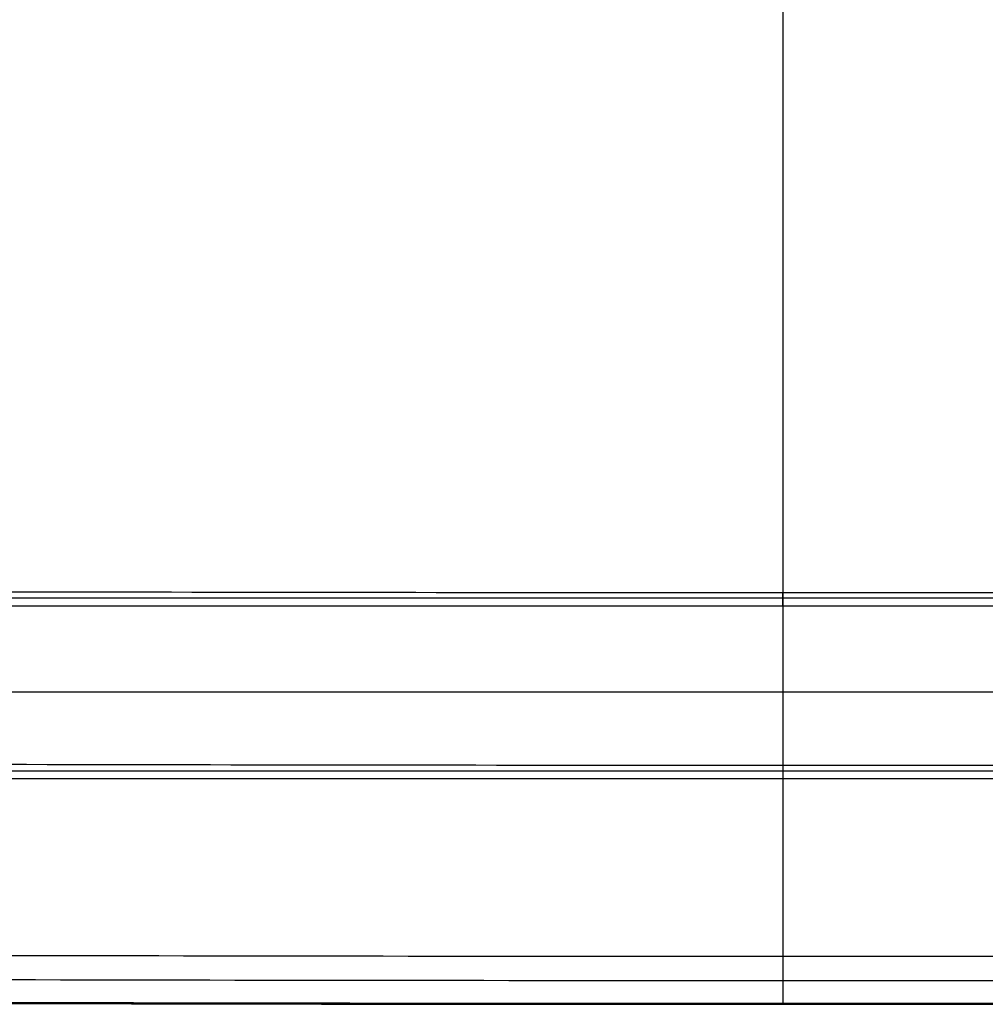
# Model space of a CAD drawing. Header units: millimetres. Extents: x -228 to 253, y -266 to 212.
# Tile 3 of 22: x -80 to 37, y -266 to -147. Entities that reach past the tile are written whole.
import ezdxf

# ---------------------------------------------------------------- set-up
doc = ezdxf.new("R2010")
doc.units = ezdxf.units.MM
doc.header["$MEASUREMENT"] = 0
doc.layers.add('Pause chair', color=7, linetype='Continuous', true_color=0x8b1c62)

msp = doc.modelspace()

# ---------------------------------------------------------------- linework, layer by layer
at = {"layer": 'Pause chair'}
for p, q in [((12.82, -217.87, 398.54), (12.82, -216.25, 444.97)), ((-150.44, -216.91, 426.02), (176.08, -216.91, 426.02)), ((12.82, -217.87, 398.54), (12.82, -238.86, 399.27)), ((173.09, -228.36, 398.91), (-147.45, -228.36, 398.91)), ((12.82, -237.24, 445.68), (12.82, -238.86, 399.27)), ((-150.4, -237.9, 426.76), (176.04, -237.9, 426.76))]:
    msp.add_line(p, q, dxfattribs=at)
for points, knots in [([(12.82, 153.01, 442.02), (12.82, 92.03, 444.02), (12.82, -55.62, 449.29), (12.82, -204.15, 454.61), (12.82, -266.1, 456.66)], [-0.370137, -0.370137, -0.370137, -0.370137, 184.697233, 370.13511, 370.13511, 370.13511, 370.13511]), ([(-145.3, -215.95, 453.51), (-119.04, -216.05, 450.67), (-92.72, -216.13, 448.53), (-39.98, -216.22, 445.68), (-13.59, -216.25, 444.97), (12.82, -216.25, 444.97), (39.23, -216.25, 444.97), (65.62, -216.22, 445.68), (118.37, -216.13, 448.53), (144.68, -216.05, 450.67), (170.94, -215.95, 453.51)], [0, 0, 0, 0, 79.220874, 79.220874, 158.442991, 158.442991, 158.442991, 237.665109, 237.665109, 316.885964, 316.885964, 316.885964, 316.885964]), ([(171.42, -236.94, 454.24), (118.71, -237.14, 448.55), (65.84, -237.24, 445.68), (12.82, -237.24, 445.68), (-40.2, -237.24, 445.68), (-93.06, -237.14, 448.55), (-145.77, -236.94, 454.24)], [0, 0, 0, 0, 158.979161, 158.979161, 158.979161, 317.958321, 317.958321, 317.958321, 317.958321]), ([(203.73, -259.99, 458.81), (172.52, -260.13, 454.77), (108.98, -260.36, 448.56), (12.82, -260.47, 445.4), (-83.34, -260.36, 448.56), (-146.88, -260.13, 454.77), (-178.09, -259.99, 458.81)], [-381.345949, -381.345949, -381.345949, -381.345949, -287.299893, -190.672646, -94.045442, 0.000592, 0.000592, 0.000592, 0.000592]), ([(-177.71, -262.89, 461.88), (-146.56, -263.04, 457.85), (-83.14, -263.26, 451.66), (12.82, -263.37, 448.5), (108.78, -263.26, 451.66), (172.2, -263.04, 457.85), (203.35, -262.89, 461.88)], [-0.000592, -0.000592, -0.000592, -0.000592, 94.045459, 190.672658, 287.299898, 381.345949, 381.345949, 381.345949, 381.345949]), ([(-177.33, -265.8, 464.95), (-149.08, -265.93, 461.3), (-85.7, -266.15, 454.93), (-22.32, -266.23, 452.66), (12.82, -266.23, 452.66), (47.96, -266.23, 452.66), (111.34, -266.15, 454.93), (174.72, -265.93, 461.3), (202.97, -265.8, 464.95)], [-0.000592, -0.000592, -0.000592, -0.000592, 84.960188, 190.672679, 190.672679, 190.672679, 296.38517, 381.345949, 381.345949, 381.345949, 381.345949]), ([(-176.81, -265.67, 468.91), (-148.64, -265.8, 465.27), (-85.43, -266.02, 458.92), (-22.22, -266.1, 456.66), (12.82, -266.1, 456.66), (47.87, -266.1, 456.66), (111.08, -266.02, 458.92), (174.29, -265.8, 465.27), (202.45, -265.67, 468.91)], [-192.288329, -192.288329, -192.288329, -192.288329, -106.607896, 0, 0, 0, 106.607895, 192.288329, 192.288329, 192.288329, 192.288329])]:
    msp.add_open_spline(points, degree=3, knots=knots, dxfattribs=at)
for points, degree in [([(12.82, 146.69, 432.22), (12.82, 26.92, 436.18), (12.82, -139.19, 442.43), (12.82, -260.43, 446.46)], 3), ([(12.82, -216.25, 444.97), (12.82, -223.35, 445.21), (12.82, -230.35, 445.45), (12.82, -237.24, 445.68)], 3), ([(-151.4, -217.87, 398.54), (12.82, -217.87, 398.54), (177.04, -217.87, 398.54)], 2), ([(177, -238.86, 399.27), (12.82, -238.86, 399.27), (-151.36, -238.86, 399.27)], 2), ([(12.82, -260.43, 446.46), (12.82, -263.33, 449.56), (12.82, -266.23, 452.66)], 2), ([(12.82, -266.1, 456.66), (12.82, -266.16, 454.66), (12.82, -266.23, 452.66)], 2)]:
    msp.add_open_spline(points, degree=degree, dxfattribs=at)

doc.saveas('drawing.dxf')
